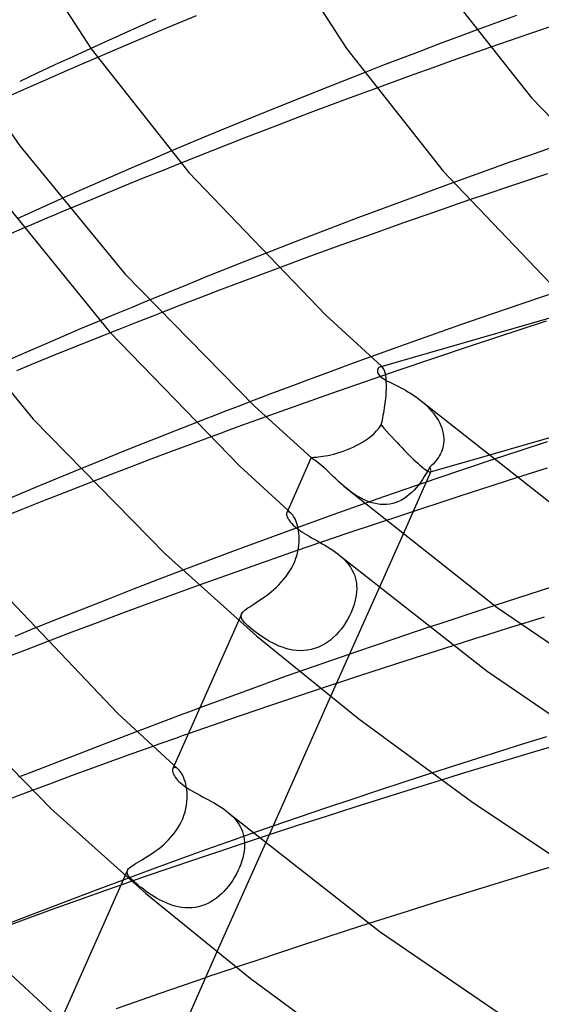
# Model space of a CAD drawing. Header units: millimetres. Extents: x -247 to 247, y -141 to 230.
# Tile 26 of 99: x -140 to -122, y 97 to 131. Entities that reach past the tile are written whole.
import ezdxf

# ---------------------------------------------------------------- set-up
doc = ezdxf.new("R2010")
doc.units = ezdxf.units.MM
doc.layers.add('HIDDEN', color=7, linetype='Continuous')
doc.layers.add('THICK', color=7, linetype='Continuous')

msp = doc.modelspace()

# ---------------------------------------------------------------- linework, layer by layer
at = {"layer": 'HIDDEN'}
for p, q in [((-124.957, 130.751), (-125.611, 130.506)), ((-124.301, 130.995), (-124.957, 130.751)), ((-125.611, 130.506), (-126.263, 130.26)), ((-138.331, 130.076), (-138.953, 129.789)), ((-137.704, 130.363), (-138.331, 130.076)), ((-126.263, 130.26), (-126.912, 130.012)), ((-124.491, 130.164), (-125.154, 129.929)), ((-123.828, 130.398), (-124.491, 130.164)), ((-138.953, 129.789), (-139.57, 129.502)), ((-138.106, 129.776), (-138.734, 129.503)), ((-137.477, 130.047), (-138.106, 129.776)), ((-127.558, 129.764), (-128.201, 129.515)), ((-126.912, 130.012), (-127.558, 129.764)), ((-125.154, 129.929), (-125.815, 129.692)), ((-139.57, 129.502), (-140.181, 129.215)), ((-138.734, 129.503), (-139.359, 129.23)), ((-126.476, 129.454), (-127.135, 129.214)), ((-125.815, 129.692), (-126.476, 129.454)), ((-139.359, 129.23), (-139.982, 128.955)), ((-127.135, 129.214), (-127.793, 128.973)), ((-139.982, 128.955), (-140.602, 128.68)), ((-134.919, 126.789), (-135.561, 126.516)), ((-122.42, 126.653), (-123.095, 126.415)), ((-121.728, 126.893), (-122.42, 126.653)), ((-135.561, 126.516), (-136.201, 126.242)), ((-134.571, 126.375), (-135.229, 126.112)), ((-123.095, 126.415), (-123.767, 126.177)), ((-136.838, 125.966), (-137.474, 125.689)), ((-136.201, 126.242), (-136.838, 125.966)), ((-135.229, 126.112), (-135.882, 125.848)), ((-123.767, 126.177), (-124.439, 125.936)), ((-121.82, 126.007), (-122.524, 125.774)), ((-137.474, 125.689), (-138.107, 125.411)), ((-135.882, 125.848), (-136.53, 125.584)), ((-124.439, 125.936), (-125.11, 125.694)), ((-122.524, 125.774), (-123.217, 125.541)), ((-138.107, 125.411), (-138.736, 125.132)), ((-137.173, 125.32), (-137.815, 125.055)), ((-136.53, 125.584), (-137.173, 125.32)), ((-123.898, 125.311), (-124.567, 125.084)), ((-123.217, 125.541), (-123.898, 125.311)), ((-137.815, 125.055), (-138.455, 124.788)), ((-140.026, 124.124), (-140.659, 123.852)), ((-131.67, 123.221), (-132.349, 122.954)), ((-132.349, 122.954), (-133.024, 122.686)), ((-133.024, 122.686), (-133.694, 122.418)), ((-131.181, 122.724), (-131.867, 122.469)), ((-133.694, 122.418), (-134.36, 122.149)), ((-132.55, 122.212), (-133.231, 121.954)), ((-131.867, 122.469), (-132.55, 122.212)), ((-135.02, 121.88), (-135.675, 121.612)), ((-134.36, 122.149), (-135.02, 121.88)), ((-133.231, 121.954), (-133.91, 121.695)), ((-133.91, 121.695), (-134.586, 121.435)), ((-134.586, 121.435), (-135.258, 121.175)), ((-137.393, 120.895), (-138.038, 120.623)), ((-121.873, 120.884), (-124.518, 120.018)), ((-138.038, 120.623), (-138.681, 120.348)), ((-137.029, 120.479), (-137.691, 120.214)), ((-138.681, 120.348), (-139.322, 120.072)), ((-137.691, 120.214), (-138.349, 119.95)), ((-139.962, 119.795), (-140.599, 119.517)), ((-139.322, 120.072), (-139.962, 119.795)), ((-138.349, 119.95), (-139.003, 119.685)), ((-124.518, 120.018), (-127.034, 119.172)), ((-139.003, 119.685), (-139.651, 119.42)), ((-127.971, 119.642), (-128.677, 119.385)), ((-139.651, 119.42), (-140.296, 119.155)), ((-129.38, 119.126), (-130.082, 118.865)), ((-128.677, 119.385), (-129.38, 119.126)), ((-127.034, 119.172), (-129.374, 118.36)), ((-127.634, 119.302), (-127.647, 119.299)), ((-127.62, 119.303), (-127.634, 119.302)), ((-127.606, 119.301), (-127.62, 119.303)), ((-127.592, 119.297), (-127.606, 119.301)), ((-127.602, 119.312), (-127.595, 119.306)), ((-127.595, 119.306), (-127.589, 119.301)), ((-127.578, 119.29), (-127.592, 119.297)), ((-127.589, 119.301), (-127.582, 119.295)), ((-127.582, 119.295), (-127.576, 119.289)), ((-127.565, 119.279), (-127.578, 119.29)), ((-127.576, 119.289), (-127.569, 119.283)), ((-127.569, 119.283), (-127.563, 119.278)), ((-127.538, 119.25), (-127.565, 119.279)), ((-127.512, 119.208), (-127.538, 119.25)), ((-127.489, 119.152), (-127.512, 119.208)), ((-127.469, 119.082), (-127.489, 119.152)), ((-130.082, 118.865), (-130.782, 118.604)), ((-127.451, 118.999), (-127.469, 119.082)), ((-127.438, 118.9), (-127.451, 118.999)), ((-127.429, 118.786), (-127.438, 118.9)), ((-127.425, 118.66), (-127.429, 118.786)), ((-130.782, 118.604), (-131.48, 118.341)), ((-127.434, 118.358), (-127.43, 118.435)), ((-127.43, 118.435), (-127.429, 118.449)), ((-127.429, 118.464), (-127.428, 118.478)), ((-127.429, 118.449), (-127.429, 118.464)), ((-127.428, 118.493), (-127.427, 118.507)), ((-127.428, 118.478), (-127.428, 118.493)), ((-127.427, 118.521), (-127.425, 118.66)), ((-127.427, 118.507), (-127.427, 118.521)), ((-131.48, 118.341), (-132.174, 118.077)), ((-129.374, 118.36), (-131.622, 117.558)), ((-127.466, 118.034), (-127.456, 118.117)), ((-127.456, 118.117), (-127.447, 118.199)), ((-127.447, 118.199), (-127.44, 118.279)), ((-127.44, 118.279), (-127.434, 118.358)), ((-127.517, 117.694), (-127.503, 117.78)), ((-127.503, 117.78), (-127.489, 117.865)), ((-127.489, 117.865), (-127.477, 117.95)), ((-127.477, 117.95), (-127.466, 118.034)), ((-126.164, 118.066), (-126.08, 117.992)), ((-126.08, 117.992), (-126, 117.916)), ((-126, 117.916), (-125.924, 117.839)), ((-125.924, 117.839), (-125.853, 117.759)), ((-125.853, 117.759), (-125.786, 117.678)), ((-127.585, 117.356), (-127.567, 117.44)), ((-127.567, 117.44), (-127.549, 117.525)), ((-127.549, 117.525), (-127.533, 117.609)), ((-127.533, 117.609), (-127.517, 117.694)), ((-125.786, 117.678), (-125.725, 117.596)), ((-125.725, 117.596), (-125.668, 117.512)), ((-125.668, 117.512), (-125.617, 117.426)), ((-125.617, 117.426), (-125.571, 117.339)), ((-134.735, 117.084), (-135.414, 116.816)), ((-134.052, 117.352), (-134.735, 117.084)), ((-127.856, 116.982), (-127.766, 117.073)), ((-127.766, 117.073), (-127.682, 117.17)), ((-127.682, 117.17), (-127.605, 117.273)), ((-127.605, 117.273), (-127.585, 117.356)), ((-125.571, 117.339), (-125.531, 117.25)), ((-125.531, 117.25), (-125.497, 117.159)), ((-125.497, 117.159), (-125.47, 117.068)), ((-125.47, 117.068), (-125.449, 116.975)), ((-135.414, 116.816), (-136.089, 116.547)), ((-133.553, 116.852), (-134.242, 116.596)), ((-128.257, 116.678), (-128.152, 116.746)), ((-128.152, 116.746), (-128.049, 116.819)), ((-128.049, 116.819), (-127.95, 116.898)), ((-127.95, 116.898), (-127.856, 116.982)), ((-125.449, 116.975), (-125.435, 116.883)), ((-125.435, 116.883), (-125.429, 116.791)), ((-125.429, 116.717), (-125.43, 116.703)), ((-125.429, 116.791), (-125.429, 116.776)), ((-125.429, 116.776), (-125.429, 116.761)), ((-125.429, 116.761), (-125.429, 116.747)), ((-125.429, 116.747), (-125.429, 116.732)), ((-125.429, 116.732), (-125.429, 116.717)), ((-136.089, 116.547), (-136.759, 116.278)), ((-134.242, 116.596), (-134.93, 116.338)), ((-128.928, 116.364), (-128.815, 116.405)), ((-128.815, 116.405), (-128.701, 116.451)), ((-128.701, 116.451), (-128.587, 116.501)), ((-128.587, 116.501), (-128.475, 116.556)), ((-128.475, 116.556), (-128.365, 116.615)), ((-128.365, 116.615), (-128.257, 116.678)), ((-125.485, 116.41), (-125.511, 116.34)), ((-125.464, 116.481), (-125.485, 116.41)), ((-125.448, 116.554), (-125.464, 116.481)), ((-125.436, 116.628), (-125.448, 116.554)), ((-125.43, 116.703), (-125.436, 116.628)), ((-136.759, 116.278), (-137.424, 116.009)), ((-135.616, 116.08), (-136.298, 115.82)), ((-134.93, 116.338), (-135.616, 116.08)), ((-130.043, 116.135), (-130.039, 116.14)), ((-130.043, 116.134), (-130.043, 116.135)), ((-130.042, 116.132), (-130.043, 116.134)), ((-130.041, 116.131), (-130.042, 116.132)), ((-130.04, 116.129), (-130.041, 116.131)), ((-130.038, 116.128), (-130.04, 116.129)), ((-130.039, 116.14), (-130.027, 116.143)), ((-130.036, 116.126), (-130.038, 116.128)), ((-130.027, 116.143), (-130.007, 116.146)), ((-130.007, 116.146), (-129.979, 116.148)), ((-129.979, 116.148), (-129.942, 116.151)), ((-129.942, 116.151), (-129.898, 116.154)), ((-129.898, 116.154), (-129.844, 116.159)), ((-129.844, 116.159), (-129.783, 116.165)), ((-129.783, 116.165), (-129.712, 116.174)), ((-129.712, 116.174), (-129.634, 116.185)), ((-129.634, 116.185), (-129.549, 116.199)), ((-129.549, 116.199), (-129.457, 116.217)), ((-129.457, 116.217), (-129.359, 116.238)), ((-129.359, 116.238), (-129.256, 116.264)), ((-129.256, 116.264), (-129.149, 116.293)), ((-129.149, 116.293), (-129.04, 116.326)), ((-129.04, 116.326), (-128.928, 116.364)), ((-125.894, 115.642), (-123.905, 116.216)), ((-125.656, 116.083), (-125.702, 116.024)), ((-123.718, 116.069), (-125.676, 115.409)), ((-125.614, 116.144), (-125.656, 116.083)), ((-125.575, 116.208), (-125.614, 116.144)), ((-125.541, 116.273), (-125.575, 116.208)), ((-125.511, 116.34), (-125.541, 116.273)), ((-137.424, 116.009), (-138.084, 115.74)), ((-136.298, 115.82), (-136.979, 115.56)), ((-125.979, 115.697), (-126.042, 115.586)), ((-125.918, 115.812), (-125.979, 115.697)), ((-125.86, 115.862), (-125.918, 115.812)), ((-125.804, 115.914), (-125.86, 115.862)), ((-125.752, 115.968), (-125.804, 115.914)), ((-125.702, 116.024), (-125.752, 115.968)), ((-136.979, 115.56), (-137.656, 115.298)), ((-125.676, 115.409), (-127.525, 114.77)), ((-125.877, 115.657), (-126.858, 113.455)), ((-126.174, 115.375), (-126.242, 115.277)), ((-126.107, 115.478), (-126.174, 115.375)), ((-126.042, 115.586), (-126.107, 115.478)), ((-122.901, 115.432), (-124.911, 114.786)), ((-128.805, 115.063), (-128.897, 115.139)), ((-128.71, 114.989), (-128.805, 115.063)), ((-126.465, 115.007), (-126.546, 114.926)), ((-126.388, 115.092), (-126.465, 115.007)), ((-126.313, 115.183), (-126.388, 115.092)), ((-126.242, 115.277), (-126.313, 115.183)), ((-127.525, 114.77), (-129.285, 114.148)), ((-128.613, 114.917), (-128.71, 114.989)), ((-128.513, 114.849), (-128.613, 114.917)), ((-128.41, 114.784), (-128.513, 114.849)), ((-128.305, 114.725), (-128.41, 114.784)), ((-128.198, 114.671), (-128.305, 114.725)), ((-128.089, 114.624), (-128.198, 114.671)), ((-126.903, 114.664), (-127, 114.616)), ((-126.808, 114.719), (-126.903, 114.664)), ((-124.911, 114.786), (-126.872, 114.143)), ((-126.717, 114.782), (-126.808, 114.719)), ((-126.63, 114.851), (-126.717, 114.782)), ((-126.546, 114.926), (-126.63, 114.851)), ((-127.979, 114.584), (-128.089, 114.624)), ((-127.867, 114.552), (-127.979, 114.584)), ((-127.754, 114.528), (-127.867, 114.552)), ((-127.642, 114.513), (-127.754, 114.528)), ((-127.531, 114.507), (-127.642, 114.513)), ((-127.421, 114.511), (-127.531, 114.507)), ((-127.312, 114.523), (-127.421, 114.511)), ((-127.205, 114.546), (-127.312, 114.523)), ((-127.101, 114.577), (-127.205, 114.546)), ((-127, 114.616), (-127.101, 114.577)), ((-129.285, 114.148), (-131.038, 113.514)), ((-130.882, 114.243), (-130.895, 114.224)), ((-130.863, 114.254), (-130.882, 114.243)), ((-130.84, 114.257), (-130.863, 114.254)), ((-130.857, 114.307), (-130.839, 114.291)), ((-130.812, 114.251), (-130.84, 114.257)), ((-130.839, 114.291), (-130.821, 114.274)), ((-130.821, 114.274), (-130.802, 114.258)), ((-130.781, 114.235), (-130.812, 114.251)), ((-130.802, 114.258), (-130.784, 114.241)), ((-130.784, 114.241), (-130.766, 114.225)), ((-130.747, 114.208), (-130.781, 114.235)), ((-130.766, 114.225), (-130.747, 114.209)), ((-130.716, 114.178), (-130.747, 114.208)), ((-130.685, 114.14), (-130.716, 114.178)), ((-130.654, 114.095), (-130.685, 114.14)), ((-130.623, 114.042), (-130.654, 114.095)), ((-130.593, 113.982), (-130.623, 114.042)), ((-130.565, 113.916), (-130.593, 113.982)), ((-126.872, 114.143), (-128.764, 113.51)), ((-130.54, 113.845), (-130.565, 113.916)), ((-130.517, 113.768), (-130.54, 113.845)), ((-130.498, 113.686), (-130.517, 113.768)), ((-130.482, 113.599), (-130.498, 113.686)), ((-131.038, 113.514), (-132.781, 112.872)), ((-128.764, 113.51), (-130.568, 112.893)), ((-130.47, 113.509), (-130.482, 113.599)), ((-130.462, 113.415), (-130.47, 113.509)), ((-130.459, 113.317), (-130.462, 113.415)), ((-130.461, 113.21), (-130.459, 113.317)), ((-130.506, 112.874), (-130.485, 112.988)), ((-130.485, 112.988), (-130.47, 113.1)), ((-130.47, 113.1), (-130.461, 113.21)), ((-132.781, 112.872), (-134.511, 112.221)), ((-130.568, 112.893), (-132.271, 112.298)), ((-130.614, 112.53), (-130.571, 112.644)), ((-130.571, 112.644), (-130.535, 112.758)), ((-130.535, 112.758), (-130.506, 112.874)), ((-129.033, 112.724), (-128.95, 112.65)), ((-128.95, 112.65), (-128.872, 112.574)), ((-132.271, 112.298), (-133.942, 111.701)), ((-130.782, 112.2), (-130.719, 112.308)), ((-130.719, 112.308), (-130.663, 112.418)), ((-130.663, 112.418), (-130.614, 112.53)), ((-128.872, 112.574), (-128.799, 112.494)), ((-128.799, 112.494), (-128.734, 112.413)), ((-128.734, 112.413), (-128.675, 112.329)), ((-128.675, 112.329), (-128.623, 112.243)), ((-131.001, 111.897), (-130.923, 111.993)), ((-130.923, 111.993), (-130.85, 112.094)), ((-130.85, 112.094), (-130.782, 112.2)), ((-128.623, 112.243), (-128.578, 112.154)), ((-128.578, 112.154), (-128.541, 112.063)), ((-128.541, 112.063), (-128.51, 111.971)), ((-128.51, 111.971), (-128.487, 111.877)), ((-131.338, 111.555), (-131.251, 111.634)), ((-131.251, 111.634), (-131.165, 111.717)), ((-131.165, 111.717), (-131.082, 111.805)), ((-131.082, 111.805), (-131.001, 111.897)), ((-127.682, 111.607), (-129.365, 107.83)), ((-128.487, 111.877), (-128.471, 111.781)), ((-128.471, 111.781), (-128.462, 111.684)), ((-128.459, 111.585), (-128.464, 111.473)), ((-128.462, 111.684), (-128.459, 111.585)), ((-121.282, 111.757), (-122.076, 111.504)), ((-131.786, 111.213), (-131.697, 111.274)), ((-131.697, 111.274), (-131.607, 111.339)), ((-131.607, 111.339), (-131.517, 111.407)), ((-131.517, 111.407), (-131.427, 111.479)), ((-131.427, 111.479), (-131.338, 111.555)), ((-128.497, 111.242), (-128.525, 111.123)), ((-128.476, 111.359), (-128.497, 111.242)), ((-128.464, 111.473), (-128.476, 111.359)), ((-122.868, 111.251), (-123.658, 110.995)), ((-122.076, 111.504), (-122.868, 111.251)), ((-132.298, 110.875), (-132.242, 110.915)), ((-132.242, 110.915), (-132.179, 110.957)), ((-132.179, 110.957), (-132.109, 111.002)), ((-132.109, 111.002), (-132.034, 111.05)), ((-132.034, 111.05), (-131.955, 111.101)), ((-131.955, 111.101), (-131.872, 111.155)), ((-131.872, 111.155), (-131.786, 111.213)), ((-128.561, 111.001), (-128.604, 110.878)), ((-128.525, 111.123), (-128.561, 111.001)), ((-132.478, 110.621), (-132.477, 110.66)), ((-132.47, 110.581), (-132.478, 110.621)), ((-132.477, 110.66), (-132.466, 110.698)), ((-132.453, 110.539), (-132.47, 110.581)), ((-132.466, 110.698), (-132.447, 110.732)), ((-132.447, 110.732), (-132.422, 110.766)), ((-132.422, 110.766), (-132.388, 110.801)), ((-132.388, 110.801), (-132.346, 110.837)), ((-132.346, 110.837), (-132.298, 110.875)), ((-128.712, 110.635), (-128.775, 110.515)), ((-128.655, 110.756), (-128.712, 110.635)), ((-128.604, 110.878), (-128.655, 110.756)), ((-121.94, 110.592), (-122.758, 110.34)), ((-132.427, 110.495), (-132.453, 110.539)), ((-132.393, 110.448), (-132.427, 110.495)), ((-132.351, 110.399), (-132.393, 110.448)), ((-132.3, 110.347), (-132.351, 110.399)), ((-132.243, 110.292), (-132.3, 110.347)), ((-132.178, 110.234), (-132.243, 110.292)), ((-132.111, 110.178), (-132.178, 110.234)), ((-128.921, 110.285), (-129.002, 110.175)), ((-128.845, 110.399), (-128.921, 110.285)), ((-128.775, 110.515), (-128.845, 110.399)), ((-125.953, 110.239), (-127.197, 109.821)), ((-139.684, 110.195), (-140.351, 109.925)), ((-132.038, 110.119), (-132.111, 110.178)), ((-131.96, 110.059), (-132.038, 110.119)), ((-131.876, 109.997), (-131.96, 110.059)), ((-131.787, 109.935), (-131.876, 109.997)), ((-131.694, 109.873), (-131.787, 109.935)), ((-131.596, 109.812), (-131.694, 109.873)), ((-129.273, 109.882), (-129.372, 109.797)), ((-129.178, 109.973), (-129.273, 109.882)), ((-129.088, 110.071), (-129.178, 109.973)), ((-129.002, 110.175), (-129.088, 110.071)), ((-139.239, 109.734), (-139.919, 109.473)), ((-131.494, 109.752), (-131.596, 109.812)), ((-131.387, 109.695), (-131.494, 109.752)), ((-131.276, 109.641), (-131.387, 109.695)), ((-131.162, 109.59), (-131.276, 109.641)), ((-131.045, 109.545), (-131.162, 109.59)), ((-130.925, 109.506), (-131.045, 109.545)), ((-129.807, 109.54), (-129.925, 109.498)), ((-129.692, 109.592), (-129.807, 109.54)), ((-129.582, 109.652), (-129.692, 109.592)), ((-129.475, 109.721), (-129.582, 109.652)), ((-129.372, 109.797), (-129.475, 109.721)), ((-127.197, 109.821), (-128.436, 109.398)), ((-125.116, 109.6), (-126.754, 109.076)), ((-139.919, 109.473), (-140.595, 109.212)), ((-130.802, 109.474), (-130.925, 109.506)), ((-130.677, 109.45), (-130.802, 109.474)), ((-130.55, 109.433), (-130.677, 109.45)), ((-130.423, 109.427), (-130.55, 109.433)), ((-130.297, 109.429), (-130.423, 109.427)), ((-130.172, 109.442), (-130.297, 109.429)), ((-130.047, 109.465), (-130.172, 109.442)), ((-129.925, 109.498), (-130.047, 109.465)), ((-128.436, 109.398), (-129.669, 108.972)), ((-129.669, 108.972), (-130.909, 108.536)), ((-126.754, 109.076), (-128.363, 108.552)), ((-130.909, 108.536), (-132.324, 108.025)), ((-128.363, 108.552), (-129.934, 108.033)), ((-132.324, 108.025), (-133.92, 107.435)), ((-129.934, 108.033), (-131.457, 107.521)), ((-131.457, 107.521), (-132.923, 107.02)), ((-132.923, 107.02), (-134.321, 106.534)), ((-136.1, 106.614), (-136.788, 106.352)), ((-136.788, 106.352), (-137.481, 106.087)), ((-122.66, 106.187), (-123.461, 105.936)), ((-121.856, 106.437), (-122.66, 106.187)), ((-121.452, 106.157), (-122.273, 105.914)), ((-138.173, 105.821), (-138.863, 105.556)), ((-137.481, 106.087), (-138.173, 105.821)), ((-136.248, 105.849), (-136.951, 105.596)), ((-135.545, 106.101), (-136.248, 105.849)), ((-123.461, 105.936), (-124.261, 105.682)), ((-122.273, 105.914), (-123.091, 105.67)), ((-138.863, 105.556), (-139.547, 105.291)), ((-136.951, 105.596), (-137.653, 105.341)), ((-134.81, 105.437), (-134.786, 105.416)), ((-125.058, 105.427), (-125.853, 105.171)), ((-124.261, 105.682), (-125.058, 105.427)), ((-123.904, 105.424), (-124.713, 105.178)), ((-123.091, 105.67), (-123.904, 105.424)), ((-139.547, 105.291), (-140.22, 105.029)), ((-138.354, 105.084), (-139.053, 104.826)), ((-137.653, 105.341), (-138.354, 105.084)), ((-134.845, 105.348), (-134.859, 105.326)), ((-134.826, 105.363), (-134.845, 105.348)), ((-134.801, 105.37), (-134.826, 105.363)), ((-134.773, 105.369), (-134.801, 105.37)), ((-134.786, 105.416), (-134.763, 105.394)), ((-134.741, 105.359), (-134.773, 105.369)), ((-134.763, 105.394), (-134.739, 105.373)), ((-134.705, 105.339), (-134.741, 105.359)), ((-134.739, 105.373), (-134.715, 105.352)), ((-134.715, 105.352), (-134.692, 105.331)), ((-134.668, 105.31), (-134.705, 105.339)), ((-134.692, 105.331), (-134.668, 105.31)), ((-134.631, 105.273), (-134.668, 105.31)), ((-134.594, 105.228), (-134.631, 105.273)), ((-134.557, 105.174), (-134.594, 105.228)), ((-134.521, 105.112), (-134.557, 105.174)), ((-134.488, 105.042), (-134.521, 105.112)), ((-124.713, 105.178), (-125.52, 104.93)), ((-139.053, 104.826), (-139.75, 104.567)), ((-134.456, 104.965), (-134.488, 105.042)), ((-134.429, 104.883), (-134.456, 104.965)), ((-134.404, 104.794), (-134.429, 104.883)), ((-134.385, 104.701), (-134.404, 104.794)), ((-134.369, 104.603), (-134.385, 104.701)), ((-134.359, 104.501), (-134.369, 104.603)), ((-134.355, 104.396), (-134.359, 104.501)), ((-134.356, 104.285), (-134.355, 104.396)), ((-134.4, 103.939), (-134.378, 104.057)), ((-134.378, 104.057), (-134.364, 104.172)), ((-134.364, 104.172), (-134.356, 104.285)), ((-134.467, 103.702), (-134.43, 103.82)), ((-134.43, 103.82), (-134.4, 103.939)), ((-132.905, 103.783), (-132.823, 103.711)), ((-132.823, 103.711), (-132.748, 103.636)), ((-134.623, 103.359), (-134.564, 103.471)), ((-134.564, 103.471), (-134.512, 103.586)), ((-134.512, 103.586), (-134.467, 103.702)), ((-132.748, 103.636), (-132.678, 103.559)), ((-132.678, 103.559), (-132.616, 103.48)), ((-132.616, 103.48), (-132.559, 103.398)), ((-132.559, 103.398), (-132.51, 103.313)), ((-134.92, 102.944), (-134.839, 103.041)), ((-134.839, 103.041), (-134.761, 103.143)), ((-134.761, 103.143), (-134.689, 103.249)), ((-134.689, 103.249), (-134.623, 103.359)), ((-132.147, 103.056), (-132.921, 102.786)), ((-132.51, 103.313), (-132.467, 103.226)), ((-132.467, 103.226), (-132.432, 103.138)), ((-132.432, 103.138), (-132.404, 103.048)), ((-132.404, 103.048), (-132.383, 102.955)), ((-131.372, 103.325), (-132.147, 103.056)), ((-135.276, 102.602), (-135.184, 102.681)), ((-135.184, 102.681), (-135.094, 102.764)), ((-135.094, 102.764), (-135.006, 102.851)), ((-135.006, 102.851), (-134.92, 102.944)), ((-132.921, 102.786), (-133.721, 102.503)), ((-131.636, 102.732), (-133.32, 98.954)), ((-132.372, 102.736), (-133.236, 102.448)), ((-132.383, 102.955), (-132.368, 102.861)), ((-131.507, 103.023), (-132.372, 102.736)), ((-132.368, 102.861), (-132.36, 102.766)), ((-132.36, 102.766), (-132.359, 102.667)), ((-135.652, 102.328), (-135.559, 102.391)), ((-135.559, 102.391), (-135.464, 102.457)), ((-135.464, 102.457), (-135.37, 102.528)), ((-135.37, 102.528), (-135.276, 102.602)), ((-133.721, 102.503), (-134.607, 102.183)), ((-133.236, 102.448), (-134.097, 102.158)), ((-132.396, 102.344), (-132.422, 102.232)), ((-132.377, 102.454), (-132.396, 102.344)), ((-132.364, 102.562), (-132.377, 102.454)), ((-132.359, 102.667), (-132.364, 102.562)), ((-136.214, 101.987), (-136.15, 102.027)), ((-136.15, 102.027), (-136.079, 102.069)), ((-136.079, 102.069), (-136.003, 102.114)), ((-136.003, 102.114), (-135.921, 102.162)), ((-135.921, 102.162), (-135.835, 102.213)), ((-135.835, 102.213), (-135.745, 102.269)), ((-135.745, 102.269), (-135.652, 102.328)), ((-134.607, 102.183), (-135.566, 101.831)), ((-134.097, 102.158), (-134.955, 101.866)), ((-132.494, 102.005), (-132.538, 101.891)), ((-132.455, 102.118), (-132.494, 102.005)), ((-132.422, 102.232), (-132.455, 102.118)), ((-135.566, 101.831), (-136.585, 101.453)), ((-136.445, 101.753), (-136.436, 101.788)), ((-136.445, 101.717), (-136.445, 101.753)), ((-136.436, 101.679), (-136.445, 101.717)), ((-136.436, 101.788), (-136.419, 101.819)), ((-136.418, 101.639), (-136.436, 101.679)), ((-136.419, 101.819), (-136.394, 101.851)), ((-136.394, 101.851), (-136.361, 101.883)), ((-136.361, 101.883), (-136.32, 101.916)), ((-136.32, 101.916), (-136.271, 101.951)), ((-136.271, 101.951), (-136.214, 101.987)), ((-134.955, 101.866), (-135.811, 101.572)), ((-132.644, 101.666), (-132.706, 101.556)), ((-132.588, 101.778), (-132.644, 101.666)), ((-132.538, 101.891), (-132.588, 101.778)), ((-135.811, 101.572), (-136.664, 101.276)), ((-136.391, 101.598), (-136.418, 101.639)), ((-136.356, 101.553), (-136.391, 101.598)), ((-136.313, 101.505), (-136.356, 101.553)), ((-136.262, 101.454), (-136.313, 101.505)), ((-136.204, 101.4), (-136.262, 101.454)), ((-136.14, 101.343), (-136.204, 101.4)), ((-136.077, 101.29), (-136.14, 101.343)), ((-132.842, 101.343), (-132.917, 101.242)), ((-132.772, 101.447), (-132.842, 101.343)), ((-132.706, 101.556), (-132.772, 101.447)), ((-136.01, 101.235), (-136.077, 101.29)), ((-135.938, 101.178), (-136.01, 101.235)), ((-135.861, 101.12), (-135.938, 101.178)), ((-135.781, 101.06), (-135.861, 101.12)), ((-135.696, 101.001), (-135.781, 101.06)), ((-135.607, 100.942), (-135.696, 101.001)), ((-133.161, 100.972), (-133.25, 100.893)), ((-133.076, 101.057), (-133.161, 100.972)), ((-132.995, 101.147), (-133.076, 101.057)), ((-132.917, 101.242), (-132.995, 101.147)), ((-135.515, 100.883), (-135.607, 100.942)), ((-135.419, 100.826), (-135.515, 100.883)), ((-135.32, 100.771), (-135.419, 100.826)), ((-135.217, 100.719), (-135.32, 100.771)), ((-135.111, 100.67), (-135.217, 100.719)), ((-135.002, 100.626), (-135.111, 100.67)), ((-133.639, 100.638), (-133.745, 100.592)), ((-133.536, 100.692), (-133.639, 100.638)), ((-133.437, 100.752), (-133.536, 100.692)), ((-133.341, 100.819), (-133.437, 100.752)), ((-133.25, 100.893), (-133.341, 100.819)), ((-134.891, 100.586), (-135.002, 100.626)), ((-134.778, 100.552), (-134.891, 100.586)), ((-134.664, 100.525), (-134.778, 100.552)), ((-134.548, 100.505), (-134.664, 100.525)), ((-134.431, 100.492), (-134.548, 100.505)), ((-134.313, 100.487), (-134.431, 100.492)), ((-134.196, 100.491), (-134.313, 100.487)), ((-134.081, 100.504), (-134.196, 100.491)), ((-133.967, 100.525), (-134.081, 100.504)), ((-133.855, 100.554), (-133.967, 100.525)), ((-133.745, 100.592), (-133.855, 100.554)), ((-128.822, 99.684), (-129.606, 99.429)), ((-128.032, 99.939), (-128.822, 99.684)), ((-129.606, 99.429), (-130.381, 99.175)), ((-131.146, 98.923), (-131.902, 98.671)), ((-130.381, 99.175), (-131.146, 98.923)), ((-131.902, 98.671), (-132.646, 98.422)), ((-133.718, 98.059), (-135.31, 97.512)), ((-135.31, 97.512), (-136.823, 96.981))]:
    msp.add_line(p, q, dxfattribs=at)
for start_param, end_param in [(1.501095, 2.504911), (2.504911, 3.093688), (-3.092512, -2.774458), (3.093688, 3.190674)]:
    msp.add_ellipse((-127.33, 117.309), major_axis=(-1.447, 1.662), ratio=0.10476, start_param=start_param, end_param=end_param, dxfattribs=at)
at = {"layer": 'THICK'}
for p, q in [((-140.181, 134.172), (-137.691, 130.344)), ((-131.332, 134.26), (-128.812, 130.358)), ((-125.459, 132.545), (-122.375, 128.646)), ((-134.04, 131.49), (-135.188, 131.015)), ((-122.905, 131.508), (-124.301, 130.995)), ((-135.441, 131.38), (-136.579, 130.873)), ((-121.079, 131.343), (-122.486, 130.863)), ((-136.579, 130.873), (-137.704, 130.363)), ((-135.188, 131.015), (-136.334, 130.534)), ((-122.486, 130.863), (-123.828, 130.398)), ((-142.675, 130.571), (-140.178, 126.971)), ((-136.334, 130.534), (-137.477, 130.047)), ((-137.691, 130.344), (-134.294, 126.052)), ((-128.812, 130.358), (-125.456, 126.094)), ((-128.201, 129.515), (-129.35, 129.065)), ((-129.35, 129.065), (-130.488, 128.613)), ((-127.793, 128.973), (-128.942, 128.547)), ((-130.488, 128.613), (-131.612, 128.161)), ((-128.942, 128.547), (-130.084, 128.118)), ((-122.375, 128.646), (-118.037, 124.121)), ((-131.612, 128.161), (-132.72, 127.708)), ((-130.084, 128.118), (-131.22, 127.686)), ((-132.72, 127.708), (-133.821, 127.251)), ((-131.22, 127.686), (-132.347, 127.251)), ((-133.821, 127.251), (-134.919, 126.789)), ((-132.347, 127.251), (-133.464, 126.814)), ((-140.178, 126.971), (-136.521, 122.526)), ((-133.464, 126.814), (-134.571, 126.375)), ((-134.294, 126.052), (-129.533, 121.086)), ((-125.456, 126.094), (-120.837, 121.265)), ((-125.11, 125.694), (-126.218, 125.29)), ((-126.218, 125.29), (-127.321, 124.882)), ((-138.993, 125.018), (-139.249, 124.903)), ((-138.736, 125.132), (-138.993, 125.018)), ((-124.567, 125.084), (-125.723, 124.686)), ((-140.491, 124.743), (-137.057, 120.511)), ((-139.76, 124.674), (-140.015, 124.559)), ((-139.505, 124.789), (-139.76, 124.674)), ((-139.249, 124.903), (-139.505, 124.789)), ((-138.718, 124.678), (-138.98, 124.567)), ((-138.455, 124.788), (-138.718, 124.678)), ((-127.321, 124.882), (-128.42, 124.471)), ((-125.723, 124.686), (-126.832, 124.298)), ((-140.015, 124.559), (-140.268, 124.444)), ((-139.503, 124.346), (-139.765, 124.235)), ((-139.241, 124.457), (-139.503, 124.346)), ((-138.98, 124.567), (-139.241, 124.457)), ((-128.42, 124.471), (-129.511, 124.057)), ((-126.832, 124.298), (-127.923, 123.911)), ((-139.765, 124.235), (-140.026, 124.124)), ((-129.511, 124.057), (-130.595, 123.64)), ((-127.923, 123.911), (-129.012, 123.519)), ((-130.595, 123.64), (-131.67, 123.221)), ((-129.012, 123.519), (-130.098, 123.124)), ((-130.098, 123.124), (-131.181, 122.724)), ((-136.521, 122.526), (-132.019, 117.929)), ((-143.455, 122.027), (-139.714, 117.479)), ((-127.643, 119.3), (-118.543, 121.927)), ((-121.485, 121.903), (-122.646, 121.512)), ((-135.675, 121.612), (-135.961, 121.493)), ((-122.646, 121.512), (-123.77, 121.128)), ((-136.535, 121.255), (-136.821, 121.136)), ((-136.248, 121.374), (-136.535, 121.255)), ((-135.961, 121.493), (-136.248, 121.374)), ((-135.258, 121.175), (-135.555, 121.059)), ((-137.107, 121.016), (-137.393, 120.895)), ((-136.821, 121.136), (-137.107, 121.016)), ((-136.147, 120.827), (-136.442, 120.711)), ((-135.851, 120.943), (-136.147, 120.827)), ((-135.555, 121.059), (-135.851, 120.943)), ((-129.533, 121.086), (-127.602, 119.312)), ((-123.77, 121.128), (-124.853, 120.753)), ((-137.057, 120.511), (-132.523, 115.838)), ((-136.736, 120.595), (-137.029, 120.479)), ((-136.442, 120.711), (-136.736, 120.595)), ((-124.853, 120.753), (-125.896, 120.386)), ((-125.896, 120.386), (-126.935, 120.016)), ((-126.935, 120.016), (-127.971, 119.642)), ((-127.732, 119.184), (-127.735, 119.149)), ((-127.735, 119.149), (-127.732, 119.111)), ((-127.722, 119.216), (-127.732, 119.184)), ((-127.732, 119.111), (-127.721, 119.073)), ((-127.709, 119.245), (-127.722, 119.216)), ((-127.691, 119.269), (-127.709, 119.245)), ((-127.67, 119.287), (-127.691, 119.269)), ((-127.647, 119.299), (-127.67, 119.287)), ((-127.721, 119.073), (-127.703, 119.037)), ((-127.703, 119.037), (-127.679, 119.003)), ((-127.679, 119.003), (-127.65, 118.971)), ((-127.65, 118.971), (-127.613, 118.939)), ((-127.613, 118.939), (-127.57, 118.907)), ((-127.57, 118.907), (-127.521, 118.876)), ((-127.521, 118.876), (-127.467, 118.844)), ((-127.467, 118.844), (-127.409, 118.813)), ((-127.409, 118.813), (-127.349, 118.782)), ((-127.349, 118.782), (-127.286, 118.75)), ((-127.286, 118.75), (-127.219, 118.717)), ((-127.219, 118.717), (-127.149, 118.682)), ((-127.149, 118.682), (-127.076, 118.646)), ((-127.076, 118.646), (-127.002, 118.608)), ((-127.002, 118.608), (-126.924, 118.567)), ((-126.924, 118.567), (-126.844, 118.524)), ((-126.844, 118.524), (-126.761, 118.478)), ((-126.761, 118.478), (-126.677, 118.428)), ((-126.677, 118.428), (-126.592, 118.376)), ((-126.592, 118.376), (-126.506, 118.321)), ((-126.506, 118.321), (-126.419, 118.262)), ((-126.419, 118.262), (-126.333, 118.2)), ((-126.333, 118.2), (-126.247, 118.134)), ((-126.247, 118.134), (-126.164, 118.066)), ((-123.905, 116.216), (-117.317, 118.118)), ((-132.803, 117.836), (-133.116, 117.715)), ((-132.489, 117.956), (-132.803, 117.836)), ((-132.174, 118.077), (-132.489, 117.956)), ((-132.019, 117.929), (-130.036, 116.126)), ((-126.162, 118.065), (-121.115, 114.091)), ((-139.714, 117.479), (-135.109, 112.777)), ((-133.741, 117.473), (-134.052, 117.352)), ((-133.429, 117.594), (-133.741, 117.473)), ((-133.116, 117.715), (-133.429, 117.594)), ((-131.944, 117.441), (-132.267, 117.324)), ((-131.622, 117.558), (-131.944, 117.441)), ((-132.91, 117.088), (-133.232, 116.97)), ((-132.589, 117.206), (-132.91, 117.088)), ((-132.267, 117.324), (-132.589, 117.206)), ((-133.232, 116.97), (-133.553, 116.852)), ((-122.786, 116.378), (-123.718, 116.069)), ((-121.839, 116.689), (-122.786, 116.378)), ((-130.042, 116.137), (-130.894, 114.224)), ((-130.02, 116.114), (-130.036, 116.126)), ((-129.995, 116.097), (-130.02, 116.114)), ((-129.961, 116.075), (-129.995, 116.097)), ((-129.918, 116.047), (-129.961, 116.075)), ((-129.867, 116.011), (-129.918, 116.047)), ((-138.084, 115.74), (-138.877, 115.413)), ((-132.523, 115.838), (-130.857, 114.307)), ((-129.809, 115.967), (-129.867, 116.011)), ((-129.744, 115.916), (-129.809, 115.967)), ((-129.673, 115.855), (-129.744, 115.916)), ((-129.601, 115.792), (-129.673, 115.855)), ((-129.524, 115.721), (-129.601, 115.792)), ((-129.443, 115.645), (-129.524, 115.721)), ((-121.833, 115.77), (-122.901, 115.432)), ((-138.877, 115.413), (-139.668, 115.084)), ((-129.359, 115.565), (-129.443, 115.645)), ((-129.273, 115.482), (-129.359, 115.565)), ((-129.184, 115.398), (-129.273, 115.482)), ((-129.092, 115.312), (-129.184, 115.398)), ((-139.668, 115.084), (-140.458, 114.752)), ((-137.656, 115.298), (-138.478, 114.978)), ((-128.998, 115.227), (-129.092, 115.312)), ((-128.901, 115.143), (-128.998, 115.227)), ((-128.901, 115.143), (-123.574, 110.933)), ((-138.478, 114.978), (-139.296, 114.657)), ((-140.107, 114.335), (-140.913, 114.012)), ((-139.296, 114.657), (-140.107, 114.335)), ((-130.901, 114.202), (-130.902, 114.176)), ((-130.902, 114.176), (-130.899, 114.145)), ((-130.895, 114.224), (-130.901, 114.202)), ((-130.899, 114.145), (-130.89, 114.11)), ((-130.89, 114.11), (-130.876, 114.072)), ((-130.876, 114.072), (-130.856, 114.031)), ((-130.856, 114.031), (-130.831, 113.987)), ((-130.831, 113.987), (-130.799, 113.941)), ((-130.799, 113.941), (-130.761, 113.894)), ((-130.761, 113.894), (-130.717, 113.845)), ((-130.717, 113.845), (-130.668, 113.796)), ((-130.668, 113.796), (-130.613, 113.746)), ((-130.613, 113.746), (-130.555, 113.698)), ((-130.555, 113.698), (-130.491, 113.649)), ((-130.491, 113.649), (-130.423, 113.6)), ((-130.423, 113.6), (-130.351, 113.551)), ((-130.351, 113.551), (-130.275, 113.502)), ((-130.275, 113.502), (-130.195, 113.453)), ((-130.195, 113.453), (-130.112, 113.404)), ((-130.112, 113.404), (-130.026, 113.354)), ((-130.026, 113.354), (-129.938, 113.304)), ((-129.938, 113.304), (-129.847, 113.253)), ((-126.858, 113.455), (-127.682, 111.607)), ((-129.847, 113.253), (-129.755, 113.201)), ((-129.755, 113.201), (-129.662, 113.147)), ((-129.662, 113.147), (-129.569, 113.093)), ((-129.569, 113.093), (-129.476, 113.037)), ((-129.476, 113.037), (-129.383, 112.978)), ((-129.383, 112.978), (-129.291, 112.918)), ((-135.109, 112.777), (-131.929, 109.935)), ((-129.291, 112.918), (-129.202, 112.855)), ((-129.202, 112.855), (-129.115, 112.791)), ((-129.115, 112.791), (-129.033, 112.724)), ((-129.033, 112.724), (-123.922, 108.712)), ((-141.835, 112.571), (-136.774, 107.258)), ((-134.511, 112.221), (-135.388, 111.886)), ((-135.388, 111.886), (-136.259, 111.55)), ((-133.942, 111.701), (-134.832, 111.379)), ((-136.259, 111.55), (-137.125, 111.212)), ((-134.832, 111.379), (-135.719, 111.054)), ((-137.125, 111.212), (-137.985, 110.874)), ((-135.719, 111.054), (-136.604, 110.727)), ((-123.658, 110.995), (-124.042, 110.87)), ((-123.574, 110.933), (-117.396, 106.713)), ((-137.985, 110.874), (-138.838, 110.535)), ((-136.604, 110.727), (-137.486, 110.398)), ((-132.464, 110.702), (-134.859, 105.327)), ((-124.808, 110.619), (-125.19, 110.492)), ((-124.425, 110.744), (-124.808, 110.619)), ((-124.042, 110.87), (-124.425, 110.744)), ((-138.838, 110.535), (-139.684, 110.195)), ((-137.486, 110.398), (-138.365, 110.067)), ((-125.572, 110.366), (-125.953, 110.239)), ((-125.19, 110.492), (-125.572, 110.366)), ((-123.153, 110.217), (-123.547, 110.095)), ((-122.758, 110.34), (-123.153, 110.217)), ((-138.365, 110.067), (-139.239, 109.734)), ((-131.929, 109.935), (-128.384, 107.063)), ((-123.94, 109.971), (-124.333, 109.848)), ((-123.547, 110.095), (-123.94, 109.971)), ((-124.725, 109.724), (-125.116, 109.6)), ((-124.333, 109.848), (-124.725, 109.724)), ((-143.82, 108.764), (-139.081, 103.925)), ((-123.922, 108.712), (-118.001, 104.676)), ((-129.365, 107.83), (-131.636, 102.732)), ((-136.774, 107.258), (-134.81, 105.437)), ((-134.631, 107.169), (-134.993, 107.032)), ((-134.273, 107.303), (-134.631, 107.169)), ((-133.92, 107.435), (-134.273, 107.303)), ((-135.359, 106.894), (-135.728, 106.755)), ((-134.993, 107.032), (-135.359, 106.894)), ((-128.384, 107.063), (-124.462, 104.179)), ((-135.728, 106.755), (-136.1, 106.614)), ((-134.525, 106.462), (-134.729, 106.39)), ((-134.321, 106.534), (-134.525, 106.462)), ((-135.341, 106.174), (-135.545, 106.101)), ((-135.137, 106.246), (-135.341, 106.174)), ((-134.933, 106.318), (-135.137, 106.246)), ((-134.729, 106.39), (-134.933, 106.318)), ((-134.867, 105.301), (-134.869, 105.272)), ((-134.869, 105.272), (-134.867, 105.238)), ((-134.859, 105.326), (-134.867, 105.301)), ((-134.867, 105.238), (-134.859, 105.2)), ((-134.859, 105.2), (-134.845, 105.16)), ((-134.845, 105.16), (-134.825, 105.117)), ((-134.825, 105.117), (-134.8, 105.072)), ((-125.853, 105.171), (-126.78, 104.869)), ((-134.8, 105.072), (-134.769, 105.026)), ((-134.769, 105.026), (-134.732, 104.978)), ((-134.732, 104.978), (-134.689, 104.929)), ((-134.689, 104.929), (-134.64, 104.88)), ((-134.64, 104.88), (-134.586, 104.831)), ((-134.586, 104.831), (-134.528, 104.783)), ((-134.528, 104.783), (-134.465, 104.735)), ((-134.465, 104.735), (-134.397, 104.687)), ((-126.78, 104.869), (-127.705, 104.564)), ((-125.52, 104.93), (-126.525, 104.619)), ((-139.75, 104.567), (-140.61, 104.244)), ((-134.397, 104.687), (-134.325, 104.639)), ((-134.325, 104.639), (-134.249, 104.591)), ((-134.249, 104.591), (-134.169, 104.544)), ((-134.169, 104.544), (-134.086, 104.496)), ((-134.086, 104.496), (-133.999, 104.449)), ((-133.999, 104.449), (-133.91, 104.4)), ((-133.91, 104.4), (-133.819, 104.352)), ((-127.705, 104.564), (-128.626, 104.258)), ((-126.525, 104.619), (-127.528, 104.304)), ((-133.819, 104.352), (-133.726, 104.302)), ((-133.726, 104.302), (-133.632, 104.252)), ((-133.632, 104.252), (-133.537, 104.2)), ((-133.537, 104.2), (-133.442, 104.146)), ((-133.442, 104.146), (-133.348, 104.091)), ((-133.348, 104.091), (-133.254, 104.034)), ((-128.626, 104.258), (-129.544, 103.949)), ((-127.528, 104.304), (-128.527, 103.988)), ((-124.462, 104.179), (-120.147, 101.301)), ((-139.081, 103.925), (-135.809, 101.001)), ((-133.254, 104.034), (-133.162, 103.974)), ((-133.162, 103.974), (-133.073, 103.913)), ((-133.073, 103.913), (-132.987, 103.849)), ((-132.987, 103.849), (-132.905, 103.783)), ((-132.905, 103.783), (-127.639, 99.65)), ((-129.544, 103.949), (-130.459, 103.638)), ((-128.527, 103.988), (-129.523, 103.668)), ((-130.459, 103.638), (-131.372, 103.325)), ((-129.523, 103.668), (-130.517, 103.347)), ((-130.517, 103.347), (-131.507, 103.023)), ((-121.285, 102.033), (-122.411, 101.694)), ((-136.434, 101.792), (-138.825, 96.425)), ((-122.411, 101.694), (-123.54, 101.35)), ((-136.585, 101.453), (-137.424, 101.139)), ((-123.54, 101.35), (-124.67, 101.001)), ((-137.424, 101.139), (-138.286, 100.815)), ((-137.388, 101.023), (-138.134, 100.759)), ((-136.664, 101.276), (-137.388, 101.023)), ((-135.809, 101.001), (-132.162, 98.046)), ((-124.67, 101.001), (-125.798, 100.649)), ((-138.286, 100.815), (-139.162, 100.482)), ((-138.134, 100.759), (-138.954, 100.464)), ((-125.798, 100.649), (-126.919, 100.294)), ((-139.162, 100.482), (-140.047, 100.145)), ((-138.954, 100.464), (-139.841, 100.14)), ((-126.919, 100.294), (-128.032, 99.939)), ((-140.047, 100.145), (-140.934, 99.805)), ((-139.841, 100.14), (-140.784, 99.791)), ((-127.639, 99.65), (-121.538, 95.491)), ((-133.32, 98.954), (-135.59, 93.858)), ((-140.816, 98.474), (-138.762, 96.567)), ((-133.186, 98.24), (-133.364, 98.179)), ((-133.007, 98.3), (-133.186, 98.24)), ((-132.827, 98.361), (-133.007, 98.3)), ((-132.646, 98.422), (-132.827, 98.361)), ((-133.542, 98.119), (-133.718, 98.059)), ((-133.364, 98.179), (-133.542, 98.119)), ((-132.162, 98.046), (-128.124, 95.078))]:
    msp.add_line(p, q, dxfattribs=at)

doc.saveas('drawing.dxf')
